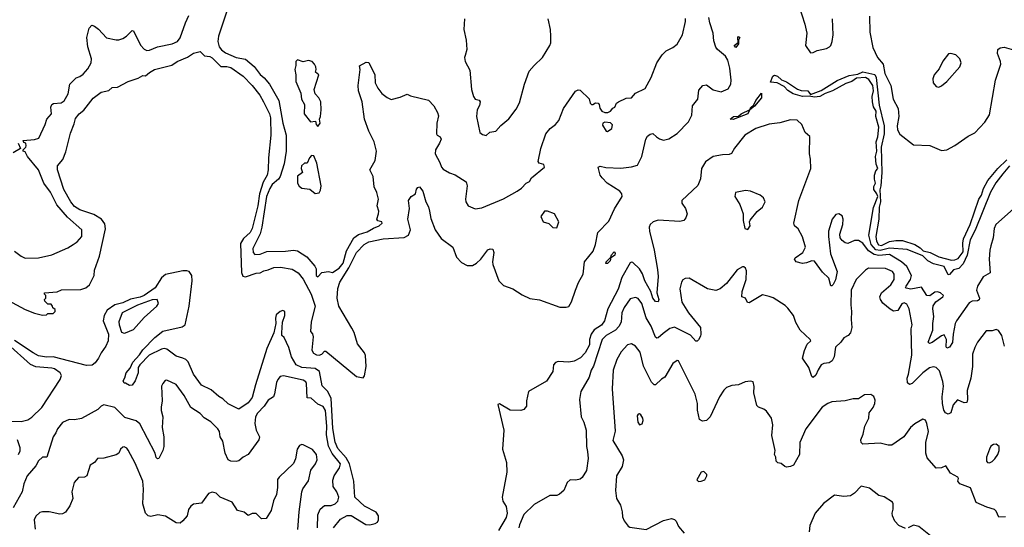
# Model space of a CAD drawing. Extents: x 1954683 to 2060285, y 904798 to 1016299.
# Tile 67 of 256: x 1994264 to 2001635, y 912959 to 916759. Entities that reach past the tile are written whole.
import ezdxf

# ---------------------------------------------------------------- set-up
doc = ezdxf.new("R2010")
doc.units = 0

msp = doc.modelspace()

# ---------------------------------------------------------------- linework, layer by layer
at = {"layer": '0CON10XD'}
for points in [[(1995822.5, 916845), (1995751.4, 916635), (1995746.6, 916595), (1995757.5, 916555), (1995774, 916534), (1995805, 916511.2), (1995885, 916476.2), (1995955, 916463.2), (1996018.7, 916408.7), (1996065, 916347.8), (1996095, 916324.5), (1996134.6, 916275), (1996203.4, 916153.4), (1996233.9, 915983.9), (1996259.3, 915895), (1996259.1, 915775), (1996245, 915678.8), (1996215.2, 915584.8), (1996202.2, 915565), (1996154, 915525), (1996135.5, 915495), (1996112.3, 915435), (1996077.9, 915205), (1996064.2, 915155.8), (1996009.1, 915045), (1996012.9, 915015), (1996025, 915001.9), (1996065, 915003.1), (1996115.4, 915024.6), (1996255, 915025.6), (1996312.9, 915032.9), (1996345, 915029.2), (1996412.4, 914982.4), (1996474, 914915), (1996483.8, 914895), (1996484.2, 914845), (1996495, 914833.3), (1996525, 914867.5), (1996575, 914874), (1996605, 914866.2), (1996655, 914897.9), (1996684.4, 914935), (1996710.8, 915029.2), (1996764.5, 915125.5), (1996799.5, 915150.5), (1996865, 915171.2), (1996912.4, 915197.6), (1996955.8, 915215), (1996978.8, 915235), (1996975, 915246.7), (1996945, 915254.3), (1996937.5, 915265), (1996950.9, 915305), (1996951.9, 915325), (1996940.8, 915365), (1996950.8, 915415), (1996938.1, 915465), (1996917, 915507), (1996911.4, 915585), (1996886, 915635), (1996925.6, 915705), (1996935.4, 915775), (1996917.9, 915845), (1996876.8, 915925), (1996846.2, 916015), (1996828.4, 916145), (1996800.8, 916225), (1996797.5, 916265), (1996812.9, 916385), (1996807, 916413), (1996858.3, 916441.7), (1996877.9, 916437.9), (1996923.3, 916345), (1996924.4, 916285), (1996944.4, 916245), (1996975, 916206.9), (1997016.2, 916176.2), (1997045, 916162.5), (1997112.1, 916177.9), (1997165, 916200.8), (1997189.1, 916189.1), (1997325.2, 916155.2), (1997364.3, 916115), (1997392.9, 916065), (1997398.3, 916038.3), (1997388.1, 915985), (1997384.3, 915905), (1997388.8, 915895), (1997411.3, 915881.3), (1997418.1, 915865), (1997407.3, 915835), (1997376, 915785), (1997375, 915753.8), (1997410.2, 915690.2), (1997422.2, 915655), (1997435, 915640), (1997482.8, 915612.8), (1997525, 915597.5), (1997606.9, 915545), (1997614.3, 915515), (1997602, 915415), (1997604.1, 915394.1), (1997622.5, 915365), (1997673.9, 915343.9), (1997725, 915350), (1997885, 915416.9), (1997987.5, 915475), (1998021.5, 915498.5), (1998055, 915535.8), (1998081.4, 915548.6), (1998096.1, 915573.9), (1998192.5, 915655), (1998187.5, 915675), (1998153.8, 915683.8), (1998146.7, 915696.7), (1998165.8, 915795), (1998204, 915905), (1998235.5, 915944.5), (1998276.2, 915975), (1998301.2, 916005), (1998334.3, 916095), (1998425, 916223.8), (1998445, 916233.8), (1998460.7, 916230.7), (1998527.3, 916167.3), (1998534.2, 916135), (1998543.8, 916125), (1998555.8, 916124.2), (1998575, 916136.7), (1998595, 916133.3), (1998603.3, 916125), (1998607.7, 916097.7), (1998622.9, 916072.9), (1998645, 916063.3), (1998666.4, 916063.6), (1998686.4, 916073.6), (1998705, 916097.5), (1998720, 916105), (1998732.5, 916135), (1998747.5, 916145), (1998805, 916171.2), (1998845, 916174), (1998875, 916208), (1998946.3, 916243.7), (1998992.5, 916325), (1999034.4, 916435), (1999074.1, 916495.9), (1999104, 916525), (1999155, 916550.8), (1999185, 916576), (1999225.3, 916644.7), (1999249.6, 916745), (1999247.8, 916767.8)], [(2000096.7, 916865), (2000142.5, 916725), (2000157, 916657), (2000146, 916565), (2000185, 916511.2)], [(1994664.2, 915075.8), (1994695, 915096.7), (1994730, 915135), (1994730, 915185), (1994620.8, 915280.8), (1994542.6, 915372.6), (1994495, 915467.5), (1994444.7, 915534.7), (1994405.5, 915635.5), (1994322.5, 915735), (1994305, 915770), (1994290, 915775), (1994290, 915785), (1994310, 915805), (1994312.5, 915815), (1994310, 915835), (1994295, 915840), (1994290, 915855), (1994375, 915860.8), (1994407.9, 915872.1), (1994455.3, 915974.7), (1994466.9, 916013.1), (1994502.5, 916055), (1994497.1, 916105), (1994504.4, 916125), (1994518.2, 916131.8), (1994575, 916136.8), (1994597.5, 916152.5), (1994626.6, 916205), (1994640, 916275), (1994687.6, 916322.4), (1994715, 916332.9), (1994739.2, 916350.8), (1994775, 916390.8), (1994799.2, 916435), (1994802.5, 916465), (1994774.7, 916555), (1994765.9, 916625), (1994783.5, 916696.5), (1994803.1, 916716.9), (1994825, 916710), (1994855, 916688.8), (1994915, 916622.9), (1994985, 916609.1), (1995005, 916608.5), (1995035, 916618.5), (1995063.7, 916636.3), (1995105, 916678), (1995115, 916676.2), (1995168.3, 916568.3), (1995195, 916538), (1995215, 916529.4), (1995235, 916530.6), (1995294.4, 916555.6), (1995405, 916577.1), (1995445.7, 916594.3), (1995466, 916624), (1995504.1, 916735.9), (1995530.9, 916789.1)], [(1997594.4, 916765), (1997589.5, 916685), (1997606.9, 916605), (1997610.8, 916535), (1997598.6, 916491.4), (1997594.2, 916475), (1997598, 916445), (1997635, 916380), (1997647.5, 916235), (1997661.1, 916185), (1997674.6, 916164.6), (1997705, 916156.2), (1997711.2, 916145), (1997705.7, 916115.7), (1997689.7, 916085), (1997682.9, 916035), (1997710, 915915), (1997728.3, 915898.3), (1997755, 915892.5), (1997783, 915917), (1997827.5, 915925), (1997865, 915966.2), (1997925, 916017.5), (1997981.7, 916088.3), (1998005.8, 916135.8), (1998042.2, 916275), (1998077.6, 916372.4), (1998115, 916416.2), (1998178.8, 916475), (1998233.8, 916565), (1998240, 916585), (1998240, 916635), (1998236.7, 916685), (1998220, 916765)], [(1999032.7, 915882.7), (1999055, 915865.8), (1999085, 915858), (1999125, 915867.5), (1999185, 915907.1), (1999271.9, 915995), (1999295.4, 916045), (1999300.6, 916115), (1999341.2, 916165), (1999348.3, 916231.7), (1999377.5, 916265), (1999405, 916271.2), (1999455, 916234.5), (1999515, 916218.6), (1999568.6, 916241.4), (1999588.9, 916275), (1999591.2, 916305), (1999580, 916395), (1999566.2, 916455), (1999547.3, 916485), (1999488.5, 916535), (1999475, 916554.2), (1999461.4, 916601.4), (1999455, 916658), (1999430.9, 916735), (1999424.3, 916775)], [(2000185, 916511.2), (2000205, 916514.2), (2000235, 916528), (2000305, 916542.9), (2000325.6, 916554.4), (2000336, 916565), (2000347.5, 916595), (2000354.3, 916644.3), (2000350, 916765)], [(2000627.1, 916785), (2000629.4, 916665), (2000651.7, 916551.7), (2000685.8, 916475), (2000728.6, 916425), (2000740, 916355), (2000787.1, 916265), (2000802.2, 916165), (2000840.4, 916095), (2000844.7, 916035), (2000834, 915965), (2000835.5, 915934.5), (2000852.9, 915902.9), (2000955, 915822.2), (2001077.7, 915817.7), (2001165, 915780), (2001205, 915783.8), (2001265, 915816.2), (2001365, 915887.5), (2001415, 915912.5), (2001489.1, 915990.9), (2001525, 916047.5), (2001570.6, 916305), (2001609.2, 916425), (2001607, 916447), (2001583.8, 916505), (2001586.7, 916535), (2001605, 916548.8), (2001635, 916552), (2001705, 916534)], [(1999625, 916550), (1999613.9, 916565), (1999642, 916588), (1999639.4, 916625), (1999645, 916634), (1999655.5, 916625.5), (1999646, 916605), (1999645, 916577.5), (1999625, 916550)], [(1993922.9, 914792.9), (1994305, 914590), (1994375, 914562.5), (1994435, 914547.5), (1994465, 914550), (1994475, 914560), (1994515, 914560), (1994530, 914575), (1994528.3, 914588.3), (1994511.7, 914601.7), (1994510, 914615), (1994498.3, 914628.3), (1994475, 914630), (1994451.7, 914651.7), (1994450, 914665), (1994460, 914675), (1994460, 914695), (1994450, 914705), (1994450, 914715), (1994545, 914722.5), (1994577, 914737), (1994721.2, 914738.8), (1994759.2, 914750.8), (1994786.9, 914773.1), (1994820.8, 914845), (1994822.9, 914885), (1994861.6, 914988.4), (1994907.4, 915192.6), (1994900.6, 915230.6), (1994876.6, 915266.6), (1994820.1, 915300.1), (1994714.4, 915335), (1994675, 915360.4), (1994646.4, 915395), (1994595, 915487.1), (1994547.5, 915635), (1994547.9, 915665), (1994586.8, 915713.2), (1994609.7, 915770.3), (1994645, 915910), (1994671.9, 915978.1), (1994681.1, 916018.9), (1994710, 916055), (1994745, 916082), (1994815, 916170.8), (1994875, 916216), (1994931.7, 916228.3), (1994955, 916250), (1994995, 916254), (1995075, 916295.8), (1995149.7, 916320.3), (1995185, 916340), (1995205, 916338.6), (1995235, 916364.3), (1995272.5, 916385), (1995402.5, 916417.5), (1995443.8, 916445), (1995521.3, 916478.7), (1995565, 916508.8), (1995615, 916520), (1995647.6, 916487.6), (1995687.1, 916482.9), (1995705, 916474.5), (1995769.3, 916409.3), (1995815, 916408.8), (1995845, 916401.5), (1995936.7, 916335), (1996005, 916265.4), (1996060.7, 916195), (1996088.7, 916145), (1996133.4, 916055), (1996141.4, 916025), (1996144, 915895), (1996126.7, 915725), (1996125.3, 915634.7), (1996116, 915595), (1996087.2, 915542.8), (1996059.8, 915455), (1996046.7, 915365), (1996003.3, 915195), (1995988.3, 915165), (1995939.4, 915120.6), (1995915.8, 915084.2), (1995925.2, 914865.2), (1995935, 914840), (1995955, 914833.6), (1996035, 914860.3), (1996065, 914862.9), (1996091.4, 914878.6), (1996125, 914885.5), (1996166.6, 914903.4), (1996216.7, 914906.7), (1996305, 914891.1), (1996348.6, 914865), (1996385.8, 914815.8), (1996447, 914705), (1996475.3, 914615), (1996446.8, 914496.8), (1996441.2, 914425), (1996455, 914406.2), (1996460.6, 914385), (1996451, 914285), (1996462.5, 914262.5), (1996485, 914249.5), (1996505, 914247.1), (1996525.7, 914254.3), (1996545, 914277.3), (1996555, 914277.1), (1996785, 914088.9), (1996835, 914078), (1996845, 914093.3), (1996857.3, 914162.7), (1996852.7, 914245), (1996844.7, 914265), (1996792.8, 914332.8), (1996766.8, 914416.8), (1996750.3, 914450.3), (1996653.5, 914615), (1996639.8, 914675), (1996646, 914746), (1996661.3, 914795), (1996728.8, 914901.2), (1996785.7, 915015), (1996842.1, 915075), (1996877.1, 915095), (1996985, 915118.9), (1997141.7, 915128.3), (1997175.2, 915144.8), (1997188.7, 915185), (1997171, 915265), (1997182, 915345), (1997175.7, 915405), (1997194.5, 915435.5), (1997226.7, 915455), (1997235, 915490), (1997245, 915502.5), (1997256.4, 915506.4), (1997281.2, 915475), (1997304.2, 915394.2), (1997325, 915357.5), (1997331.9, 915325), (1997341.4, 915271.4), (1997373.6, 915185), (1997420, 915120), (1997505.8, 915055.8), (1997535, 914981.2), (1997571.7, 914941.7), (1997615, 914918.6), (1997655, 914920), (1997684.2, 914935), (1997716.9, 914965), (1997769.1, 915035), (1997785, 915043.8), (1997805, 915040), (1997812.5, 915015), (1997803.1, 914945), (1997805.6, 914925), (1997850, 914805), (1997885, 914769.2), (1997955, 914742.9), (1998025, 914699.2), (1998082.6, 914672.6), (1998155, 914662.5), (1998307.3, 914607.3), (1998355, 914605.7), (1998375, 914611.4), (1998395, 914647.5), (1998425.8, 914734.2), (1998447.6, 914792.4), (1998481.8, 914855), (1998493.1, 914945), (1998556.9, 915025), (1998575.4, 915075), (1998592.1, 915165), (1998675, 915250), (1998716.2, 915343.8), (1998773.6, 915435), (1998771.8, 915455), (1998756.7, 915475), (1998663.1, 915535), (1998625.7, 915575), (1998610.8, 915595), (1998594.1, 915655.9), (1998608.8, 915661.2), (1998653, 915653), (1998765, 915647.8), (1998845, 915657.5), (1998889.5, 915670.5), (1998921.5, 915735), (1998952.5, 915865), (1998963.7, 915886.3), (1998985, 915902.5), (1999005, 915905.7), (1999032.7, 915882.7)], [(2001145, 916253.3), (2001165, 916262.5), (2001205, 916296.7), (2001303.3, 916405), (2001311.2, 916435), (2001303.3, 916465), (2001272.5, 916495), (2001235, 916506.7), (2001217, 916503), (2001175, 916447.5), (2001148.8, 916391.2), (2001111.2, 916345), (2001100, 916315), (2001102.5, 916285), (2001125, 916257.5), (2001145, 916253.3)], [(1996495, 915960), (1996512.5, 915985), (1996507.5, 916015), (1996515.9, 916034.1), (1996522, 916085), (1996518, 916145), (1996502.5, 916175), (1996476, 916205), (1996468.8, 916235), (1996502.5, 916345), (1996477.5, 916365), (1996483.3, 916385), (1996480, 916405), (1996472, 916425), (1996453.3, 916445), (1996425, 916453.8), (1996385, 916442.5), (1996345, 916457.5), (1996332.5, 916445), (1996332.5, 916415), (1996324, 916385), (1996332, 916345), (1996330.8, 916295), (1996368.8, 916208.8), (1996374.4, 916165), (1996396, 916125), (1996392.5, 916055), (1996440, 915995), (1996478.3, 915998.3), (1996483, 915973), (1996495, 915960)], [(2001674.1, 915665.9), (2001623.3, 915605), (2001572, 915538), (2001531.6, 915468.4), (2001417.8, 915182.2), (2001379.7, 915110.3), (2001357, 914995), (2001328.3, 914931.7), (2001295, 914897.3), (2001254.3, 914885.7), (2001225, 914851.2), (2001215, 914850), (2001185, 914911.2), (2001105, 914931.2), (2001064.1, 914954.1), (2001025, 914991.3), (2000908, 915038), (2000775, 915049.1), (2000705, 915030.7), (2000672.4, 915035), (2000638.5, 915075), (2000622.3, 915145), (2000655, 915353.3), (2000688.1, 915435), (2000682.1, 915455), (2000657.7, 915487.7), (2000658.8, 915511.2), (2000670.5, 915535), (2000662.8, 915565), (2000664.3, 915595), (2000673.4, 915626.6), (2000687.8, 915645), (2000675, 915676.7), (2000671.2, 915735), (2000680, 915775), (2000675.3, 915845), (2000687.9, 915882.1), (2000696.5, 915955), (2000673.6, 916035), (2000677.3, 916075), (2000656, 916106), (2000648.6, 916145), (2000646.4, 916185), (2000656.1, 916225), (2000650.8, 916265), (2000622.2, 916312.2), (2000595, 916324.8), (2000527.9, 916322.1), (2000495, 916296), (2000449.4, 916280.6), (2000348.9, 916225), (2000294.3, 916205.7), (2000255, 916183.8), (2000215, 916177.9), (2000175, 916187.5), (2000125, 916183.1), (2000055, 916204.2), (2000015, 916228), (1999987.8, 916257.8), (1999935, 916287.3), (1999885, 916291.2), (1999903.2, 916335), (1999915, 916343.5), (1999936.2, 916336.2), (1999968.5, 916308.5), (2000005, 916294.2), (2000088.1, 916238.1), (2000115, 916228.6), (2000163.8, 916225), (2000185, 916198.8), (2000265, 916228.2), (2000385, 916304.7), (2000475, 916341.8), (2000538.3, 916351.7), (2000575, 916369.2), (2000665, 916347.3), (2000676.8, 916325), (2000699.5, 916119.5), (2000735.2, 915965), (2000736, 915905), (2000713.2, 915805), (2000717.3, 915615), (2000710.7, 915515), (2000703.8, 915485), (2000707.7, 915395), (2000699.2, 915355), (2000695.5, 915265), (2000674.2, 915135), (2000679.7, 915099.7), (2000693.7, 915073.7), (2000715, 915068.3), (2000775, 915097.5), (2000823.1, 915106.9), (2000873.3, 915105), (2000965, 915075.6), (2001005, 915051.9), (2001029.1, 915029.1), (2001081.5, 915015), (2001145, 914984.4), (2001239.4, 914959.4), (2001265, 914960.2), (2001289.8, 914970.2), (2001328.5, 915021.5), (2001323.8, 915085), (2001330.6, 915119.4), (2001381, 915225), (2001445, 915414.3), (2001465.5, 915445.5), (2001479.1, 915495), (2001511.4, 915555), (2001586.5, 915645), (2001655, 915710.8)], [(1999605, 916012.3), (1999584, 916015), (1999609.2, 916035), (1999645, 916037.5), (1999665.8, 916055), (1999733, 916087), (1999735, 916100), (1999759.1, 916120.9), (1999775, 916153.1), (1999818.8, 916208.8), (1999816.7, 916175), (1999765, 916111.1), (1999728.3, 916081.7), (1999715.3, 916055), (1999605, 916012.3)], [(2001705, 915343.3), (2001572.9, 915225), (2001560, 915195), (2001552.9, 915125), (2001535.6, 915065), (2001526.8, 915033.2), (2001521.4, 914965), (2001530.6, 914865), (2001476.9, 914835), (2001434.6, 914765), (2001426.4, 914733.6), (2001448.7, 914675), (2001447.4, 914662.6), (2001435, 914653.3), (2001395, 914651.2), (2001371.7, 914638.3), (2001276.4, 914505), (2001267.1, 914485), (2001252.1, 914405), (2001246.4, 914343.6), (2001225, 914307.8), (2001205, 914300), (2001199.2, 914309.2), (2001202, 914365), (2001185, 914399.2), (2001165, 914391.8), (2001095, 914341.9), (2001075, 914335.6), (2001065, 914343.8), (2001101, 914435), (2001099.4, 914485), (2001107, 914537), (2001100, 914595), (2001103.6, 914616.4), (2001122.3, 914647.7), (2001176.4, 914685), (2001180.5, 914695), (2001158.1, 914715), (2001135, 914722.5), (2001115, 914717.9), (2001078, 914692), (2001054.7, 914694.7), (2001015, 914757.7), (2000935, 914740.7), (2000899.5, 914749.5), (2000895.5, 914755), (2000900, 914765), (2000934, 914815), (2000939.5, 914845), (2000905, 914911.1), (2000865.7, 914945), (2000775, 915001.6), (2000695, 914992.9), (2000661.7, 915001.7), (2000619.5, 915029.5), (2000575, 915085.3), (2000545, 915106.1), (2000515, 915105.5), (2000465, 915084.4), (2000445, 915088.6), (2000422, 915105), (2000407.5, 915125), (2000404.2, 915154.2), (2000426.7, 915225), (2000429.4, 915265), (2000420.3, 915290.3), (2000396.1, 915306.1), (2000375, 915301.2), (2000345.8, 915265), (2000320, 915175), (2000318.9, 915135), (2000334.6, 915005), (2000383.1, 914875), (2000371.9, 914811.9), (2000355, 914777.5), (2000345, 914766.2), (2000337, 914767), (2000320.8, 914825), (2000275, 914868), (2000215, 914950.8), (2000195, 914954.2), (2000155, 914938.1), (2000125, 914934.4), (2000077.3, 914947.3), (2000063.8, 914965), (2000068.8, 914975), (2000126.9, 915015), (2000146.4, 915055), (2000125, 915134), (2000093, 915193), (2000065.6, 915215.6), (2000059.4, 915235), (2000097.1, 915405), (2000186.5, 915645), (2000185.6, 915715.6), (2000176, 915755), (2000180, 915885), (2000143.8, 915915), (2000120, 915975), (2000085, 916005.6), (2000035, 916008.1), (1999954, 915986), (1999875, 915976.5), (1999774.8, 915945.2), (1999692.9, 915895), (1999615, 915796), (1999593.6, 915756.4), (1999575, 915749.1), (1999525, 915747.6), (1999455, 915734.2), (1999397.3, 915695), (1999369.6, 915645), (1999361.8, 915568.2), (1999341.8, 915518.2), (1999220, 915405), (1999221.2, 915385), (1999248, 915345), (1999260, 915305), (1999252, 915275), (1999235, 915256.2), (1999205, 915247.1), (1999045, 915259.1), (1999006.2, 915245), (1998984.5, 915225.5), (1998975.8, 915205), (1998978.6, 915175), (1999014.7, 915034.7), (1999037.9, 914887.9), (1999044.7, 914835.3), (1999034.6, 914715), (1999048.9, 914665), (1999045, 914645.8), (1999025, 914649.2), (1999004.8, 914675), (1998988, 914725), (1998943.8, 914803.8), (1998927.3, 914857.3), (1998905, 914893.3), (1998855, 914940.6), (1998845, 914944.2), (1998835, 914939.2), (1998771.3, 914828.7), (1998745, 914741.9), (1998666.3, 914593.7), (1998642.7, 914505), (1998618.7, 914471.3), (1998565, 914436.2), (1998541.6, 914405), (1998529.1, 914365), (1998529.2, 914325), (1998497.1, 914265), (1998462.5, 914227.5), (1998415, 914203.1), (1998375, 914195.3), (1998295, 914201.1), (1998275, 914192.5), (1998261.4, 914175), (1998254.2, 914125), (1998207.7, 914052.3), (1998074.4, 913975), (1998059.4, 913905), (1998059.2, 913865), (1998038.5, 913841.5), (1998015, 913833.6), (1997935, 913835.6), (1997855, 913883.8), (1997842.9, 913877.1), (1997889.6, 913685), (1997879.7, 913545), (1997909.6, 913445), (1997912.1, 913372.1), (1997875.2, 913185), (1997881.9, 913155), (1997905.9, 913115.9), (1997913.7, 913065), (1997906.6, 913033.4), (1997849.8, 912935)], [(1998665, 915922.5), (1998697.5, 915945), (1998701.7, 915971.7), (1998686.4, 915986.4), (1998645, 915992.5), (1998630, 915985), (1998628.3, 915968.3), (1998653.6, 915923.6), (1998665, 915922.5)], [(1994253.6, 915833.6), (1994270, 915795), (1994215, 915762.5)], [(1996475, 915458.8), (1996505, 915462.5), (1996516.1, 915483.9), (1996520, 915515), (1996488, 915685), (1996465, 915740), (1996448.3, 915741.7), (1996433.3, 915725), (1996416, 915684), (1996395, 915683.8), (1996374.3, 915665), (1996372, 915645), (1996380, 915615), (1996345, 915587.5), (1996344.3, 915534.3), (1996355, 915512.5), (1996375, 915496.7), (1996435, 915490), (1996475, 915458.8)], [(1999715, 915189.2), (1999733.8, 915215), (1999727.5, 915245), (1999731.7, 915258.3), (1999786.1, 915323.9), (1999824.3, 915355.7), (1999844, 915395), (1999832, 915425), (1999808.8, 915445), (1999735, 915475.6), (1999698.8, 915481.2), (1999623.9, 915466.1), (1999616.7, 915435), (1999654.2, 915374.2), (1999681.2, 915305), (1999680, 915255), (1999694, 915195), (1999715, 915189.2)], [(1998285, 915200), (1998301.2, 915245), (1998266.7, 915305), (1998215, 915326.7), (1998192.5, 915325), (1998166.7, 915285), (1998183.3, 915245), (1998225, 915232.5), (1998255, 915203.3), (1998285, 915200)], [(1994225, 915026.2), (1994275, 914988), (1994304.4, 914974.4), (1994405, 914975.7), (1994505, 914998.6), (1994625, 915052), (1994664.2, 915075.8)], [(1998653.4, 914933.4), (1998654.7, 914945), (1998690, 914980), (1998695, 914998.6), (1998715, 915021.2), (1998720.8, 915010.8), (1998718.5, 914995), (1998695, 914978), (1998690, 914980), (1998685, 914954.4), (1998665, 914934.1), (1998653.4, 914933.4)], [(2001637.1, 914315), (2001616, 914395), (2001591.7, 914431.7), (2001575, 914440), (2001545, 914430), (2001499.5, 914430.5), (2001434.6, 914345.4), (2001413.9, 914306.1), (2001397.8, 914255), (2001397.9, 914162.1), (2001386, 914075), (2001356.3, 913983.7), (2001360.6, 913915), (2001355, 913892), (2001335, 913891.1), (2001285, 913914.3), (2001253.1, 913875), (2001234.8, 913815.2), (2001215, 913806.6), (2001195, 913815.4), (2001182.4, 913835), (2001172.6, 913885), (2001171.2, 913935), (2001180.5, 914015), (2001175, 914051.4), (2001149.4, 914129.4), (2001125, 914154.5), (2001105, 914160.9), (2001075, 914152.5), (2001025, 914115.6), (2000945, 914035.7), (2000925, 914028.8), (2000909.5, 914039.5), (2000907.1, 914075), (2000918.1, 914105), (2000943.3, 914246.7), (2000938.9, 914445), (2000944.4, 914475.6), (2000922.1, 914595), (2000905, 914629.2), (2000885, 914640), (2000868.9, 914631.1), (2000837.9, 914582.1), (2000805, 914577.5), (2000780.7, 914590.7), (2000725, 914637.8), (2000707.3, 914665), (2000704.5, 914685), (2000716.6, 914713.4), (2000785, 914774.6), (2000811.1, 914815), (2000810.6, 914855), (2000797.5, 914875), (2000745, 914895.5), (2000617.7, 914897.7), (2000595, 914884), (2000525.5, 914814.5), (2000487.8, 914735), (2000486.5, 914625), (2000492.1, 914575), (2000487.8, 914515), (2000494.4, 914455), (2000484.5, 914415.5), (2000466.2, 914395), (2000435, 914378), (2000411.4, 914345), (2000371.9, 914308.1), (2000362.2, 914235), (2000346.9, 914205), (2000325, 914190), (2000284.4, 914185.6), (2000265, 914175.8), (2000241.2, 914138.8), (2000225, 914098.8), (2000205, 914080), (2000195, 914087.5), (2000171.2, 914155), (2000124, 914225), (2000138.5, 914281.5), (2000160.5, 914329.5), (2000187.5, 914355), (2000182.5, 914365), (2000106.7, 914435), (2000075, 914492.5), (2000058, 914545), (2000015, 914600), (1999995, 914620), (1999905.7, 914675.7), (1999875.9, 914685.9), (1999825, 914698.8), (1999725, 914640), (1999712.7, 914642.7), (1999697.5, 914675), (1999670, 914685), (1999672.9, 914725), (1999704, 914815), (1999705, 914880), (1999698.3, 914898.3), (1999685, 914910), (1999675, 914910), (1999635, 914887.5), (1999556.7, 914785), (1999507.5, 914745), (1999475, 914731.4), (1999413.3, 914745), (1999275, 914823.3), (1999245, 914822.5), (1999228.3, 914811.7), (1999218, 914795), (1999206.9, 914745), (1999222.2, 914645), (1999271.1, 914565), (1999361.4, 914455), (1999364.2, 914405.8), (1999359.7, 914390.3), (1999345, 914363.3), (1999335, 914352.5), (1999325, 914352.5), (1999286.2, 914396.2), (1999165, 914456.2), (1999131.7, 914448.3), (1999080.6, 914409.4), (1999045, 914376.5), (1999035, 914374.4), (1999023.1, 914383.1), (1998990.4, 914465), (1998955, 914526), (1998922.1, 914635), (1998895, 914671.4), (1998875, 914678.1), (1998835, 914668.1), (1998788.5, 914605), (1998772.2, 914565), (1998765.9, 914494.1), (1998748.8, 914461.2), (1998723.3, 914435), (1998654.4, 914395), (1998624.7, 914365.3), (1998559.6, 914165), (1998541.2, 914135), (1998527.6, 914082.4), (1998464.3, 913975), (1998454.4, 913915), (1998468.6, 913785), (1998487.8, 913745), (1998505.6, 913685), (1998508.5, 913565), (1998515.9, 913525.9), (1998520.6, 913475), (1998508, 913385), (1998475, 913332.5), (1998459.5, 913320.5), (1998428.3, 913311.7), (1998385, 913313.3), (1998363.3, 913295), (1998337.5, 913235), (1998305, 913207.5), (1998285, 913197.5), (1998233, 913197), (1998115, 913130), (1998038, 913055), (1998005, 912977.5), (1998001.2, 912955)], [(1996950.5, 913045), (1996932.3, 913072.3), (1996845, 913117.2), (1996774, 913185), (1996765.6, 913305), (1996734.1, 913435), (1996708.7, 913478.7), (1996645, 913549.3), (1996625, 913597.1), (1996607.6, 913697.6), (1996596.7, 913925), (1996568.2, 913978.2), (1996528.6, 914018.6), (1996507.9, 914125), (1996475, 914148.1), (1996375, 914156), (1996334.6, 914174.6), (1996299.6, 914235), (1996278, 914305), (1996245, 914378.6), (1996227.1, 914395), (1996225.5, 914415), (1996231.4, 914495), (1996248.1, 914545), (1996248, 914575), (1996235, 914580.8), (1996215, 914575.5), (1996185, 914549.2), (1996177.8, 914525), (1996181.1, 914485), (1996165.5, 914415), (1996113.7, 914296.3), (1996028.7, 914025), (1996005, 913930.8), (1995975, 913890), (1995905, 913844.4), (1995825, 913883.3), (1995785, 913921.5), (1995755, 913938.9), (1995698, 913988), (1995625, 914022.7), (1995564.1, 914104.1), (1995525, 914196.5), (1995506.7, 914215), (1995485, 914224), (1995435, 914239.4), (1995365, 914292.5), (1995345, 914296.8), (1995325, 914291.3), (1995232.4, 914247.6), (1995162.5, 914175), (1995150.9, 914155), (1995150.4, 914115), (1995129.6, 914055), (1995105, 914022.9), (1995085, 914020), (1995055, 914037.5), (1995045, 914037.5), (1995037.5, 914055), (1995051.7, 914078.3), (1995061.2, 914115), (1995090.5, 914149.5), (1995110, 914195), (1995160.4, 914249.6), (1995185, 914288.4), (1995275, 914379.5), (1995335, 914427.9), (1995480.6, 914459.4), (1995502.7, 914475), (1995533.2, 914615), (1995556.3, 914803.7), (1995552.5, 914845), (1995533, 914873), (1995515, 914879.5), (1995485, 914878.5), (1995355, 914850.9), (1995325, 914825.2), (1995278.3, 914751.7), (1995195, 914694.1), (1995165, 914681.8), (1995093.3, 914666.7), (1995035, 914638.7), (1994975.5, 914624.5), (1994920, 914585), (1994896.2, 914543.8), (1994889.3, 914505), (1994928.7, 914405), (1994925.5, 914355), (1994910, 914315), (1994874.7, 914265.3), (1994855, 914225.3), (1994829, 914191), (1994807, 914173), (1994765, 914170), (1994515, 914234.9), (1994465, 914233.3), (1994405, 914242.8), (1994365, 914264.2), (1994225, 914357.2)], [(1995045, 914411.2), (1995055, 914413.8), (1995115, 914440), (1995195, 914529.2), (1995290, 914615), (1995303.3, 914635), (1995292.5, 914665), (1995255, 914661.4), (1995145, 914622.1), (1995030, 914565), (1995005.9, 914495.9), (1995008.1, 914475), (1995025, 914420), (1995045, 914411.2)], [(1994135, 913753.6), (1994275, 913751.2), (1994325.3, 913764.7), (1994355, 913783.1), (1994428.5, 913855), (1994568.1, 914065), (1994575.8, 914095), (1994568, 914115), (1994525, 914144.4), (1994505, 914151.2), (1994385, 914161.1), (1994345, 914177.8), (1994172.9, 914332.9)], [(2001645, 913036.7), (2001595.5, 913035.5), (2001575, 913080), (2001562.8, 913092.8), (2001505, 913110), (2001425, 913144), (2001383.3, 913253.3), (2001302.5, 913285), (2001287.5, 913305), (2001292.5, 913325), (2001287.5, 913335), (2001233.3, 913365), (2001198.3, 913418.3), (2001165, 913403.3), (2001125, 913402.5), (2001058, 913478), (2001047.5, 913515), (2001046.9, 913595), (2001066.9, 913675), (2001055.6, 913735.6), (2001045, 913760), (2001025, 913768.8), (2000965, 913733.3), (2000934, 913705), (2000882.9, 913637.1), (2000792.5, 913575), (2000765, 913574.3), (2000705, 913589.4), (2000575, 913582), (2000563.1, 913593.1), (2000561.4, 913615), (2000578.1, 913655), (2000592.2, 913715), (2000621.1, 913775), (2000624.3, 913815), (2000654, 913855), (2000666, 913885), (2000669.5, 913909.5), (2000658.3, 913938.3), (2000635, 913953.3), (2000589.3, 913950.7), (2000545, 913921.2), (2000505, 913921.2), (2000445, 913905.7), (2000345, 913898.6), (2000313.6, 913886.4), (2000272.4, 913857.6), (2000148.5, 913695), (2000103.8, 913595), (2000100.9, 913505), (2000056, 913425), (2000035, 913414), (2000005, 913410), (1999993, 913413), (1999965.9, 913435.9), (1999940.7, 913440.7), (1999926.7, 913455), (1999924.2, 913485), (1999914.3, 913505), (1999920.8, 913535), (1999894.2, 913645), (1999901.4, 913725), (1999892, 913775), (1999855, 913828.8), (1999834.2, 913844.2), (1999795, 913858.8), (1999781.7, 913871.7), (1999761.2, 913965), (1999763, 914013), (1999755, 914047.5), (1999735, 914052.5), (1999695, 914046.7), (1999645, 914026.2), (1999595, 914021.2), (1999555, 914006.7), (1999535, 913986.7), (1999504.2, 913935), (1999434.1, 913785.9), (1999405, 913757.5), (1999375, 913752.5), (1999353.8, 913765), (1999339.2, 913835), (1999338.1, 913885), (1999320, 913955), (1999196.2, 914205), (1999185, 914208.8), (1999154, 914185), (1999095, 914083.8), (1999068.3, 914068.3), (1999025, 914026.2), (1999015, 914026.2), (1998995, 914044.2), (1998933.1, 914165), (1998909.1, 914269.1), (1998875, 914316), (1998845, 914332), (1998815, 914324), (1998767.4, 914272.6), (1998735, 914216.2), (1998707.9, 914135), (1998700, 913995), (1998721.1, 913678.9), (1998705, 913610), (1998773.7, 913493.7), (1998784.5, 913464.5), (1998773.3, 913415), (1998732.9, 913345), (1998724.6, 913234.6), (1998732.5, 913175), (1998761.9, 913125), (1998774.4, 913075.6)], [(1996492.5, 912955), (1996497, 913053), (1996514, 913096), (1996545, 913121.1), (1996595, 913122.1), (1996625.3, 913134.7), (1996645.6, 913155), (1996653.3, 913185), (1996639.1, 913225), (1996610, 913265), (1996608.7, 913311.3), (1996618.5, 913345), (1996658.7, 913405), (1996665.3, 913435), (1996602.5, 913512.5), (1996576.3, 913566.3), (1996561.5, 913651.5), (1996563.6, 913715), (1996553.3, 913833.3), (1996535, 913863.1), (1996495, 913881.9), (1996445, 913926), (1996415, 913927.5), (1996410, 914035), (1996405, 914048.1), (1996385, 914060), (1996238.3, 914091.7), (1996215, 914088.6), (1996195.3, 914064.7), (1996187.3, 914042.8), (1996172.4, 913957.6), (1996165, 913936), (1996125, 913910), (1996094.7, 913865.3), (1996045, 913814.3), (1996028.2, 913785), (1996023.8, 913735), (1996035.5, 913685), (1996060, 913635), (1996054.2, 913615), (1995975, 913504), (1995936.2, 913485), (1995904.2, 913455.8), (1995885, 913450.8), (1995845, 913453.1), (1995824.4, 913465), (1995802.5, 913515), (1995784.5, 913604.5), (1995764.4, 913635), (1995759.4, 913675), (1995747.1, 913695), (1995695, 913749.2), (1995645, 913778), (1995615, 913810), (1995544.6, 913854.6), (1995495, 913946), (1995435, 914028), (1995365, 914060), (1995352.7, 914057.3), (1995334.3, 914035.7), (1995326, 914015), (1995330.6, 913905), (1995322.2, 913857.8), (1995322.2, 913832.2), (1995334.3, 913785), (1995330.9, 913705), (1995343, 913637), (1995342.5, 913565), (1995335.8, 913534.2), (1995305, 913474), (1995295, 913472.5), (1995285, 913482), (1995277.5, 913515), (1995164.2, 913734.2), (1995135, 913755.5), (1995051.5, 913781.5), (1994975.8, 913855.8), (1994895, 913875.7), (1994875, 913866), (1994850, 913840), (1994727.1, 913772.9), (1994675, 913762.3), (1994634.6, 913765.4), (1994585, 913743.3), (1994546.5, 913695), (1994535.5, 913665), (1994514.5, 913635), (1994468, 913485), (1994435, 913484.5), (1994405, 913457.1), (1994385, 913419.2), (1994320, 913345), (1994295.6, 913284.4), (1994282.3, 913225), (1994215, 913104.2)], [(1998905, 913726.7), (1998925, 913732.5), (1998932.3, 913757.7), (1998928.6, 913775), (1998915, 913801.2), (1998905, 913808.8), (1998895, 913806.2), (1998887.5, 913792.5), (1998890.8, 913745), (1998905, 913726.7)], [(1994255.4, 913505), (1994267.6, 913532.4), (1994268.4, 913555), (1994247.3, 913615)], [(1996346.6, 912943.4), (1996355.3, 913074.7), (1996375.4, 913224.6), (1996383.8, 913246.2), (1996425, 913306.7), (1996442.7, 913387.3), (1996479.4, 913435), (1996491.9, 913465), (1996485.6, 913505), (1996455, 913542.5), (1996385, 913576.2), (1996375, 913578.8), (1996359.5, 913570.5), (1996342.5, 913545), (1996327.9, 913472.1), (1996313.2, 913436.8), (1996206, 913335), (1996195, 913316), (1996192.9, 913257.1), (1996186.2, 913203.8), (1996163.6, 913156.4), (1996146.4, 913083.6), (1996110, 913025), (1996075, 913023.3), (1996035, 913062.5), (1996005, 913062.5), (1995975, 913047.5), (1995945, 913071.4), (1995895, 913084), (1995855, 913146), (1995765.8, 913185.8), (1995735, 913214), (1995705, 913221.2), (1995678.3, 913211.7), (1995625, 913140), (1995565, 913132), (1995545, 913116), (1995527.9, 913092.1), (1995518.8, 913045), (1995485, 913006.7), (1995465, 912991.2), (1995435, 912992.5), (1995355, 913042.9), (1995297.3, 913052.7), (1995245, 913040), (1995225, 913046), (1995205, 913063.8), (1995184.7, 913135), (1995190.4, 913245), (1995185.5, 913305), (1995129.1, 913439.1), (1995076.6, 913536.6), (1995065, 913551.2), (1995045, 913561.2), (1995035, 913560), (1995017.5, 913545), (1995006.2, 913515), (1994987.3, 913502.7), (1994894, 913476), (1994847.5, 913475), (1994825, 913443.3), (1994791.2, 913425), (1994766.7, 913345), (1994750, 913335), (1994705, 913330.8), (1994670.8, 913295), (1994653.3, 913223.3), (1994660.8, 913175), (1994640, 913120), (1994607.5, 913072.5), (1994585, 913060), (1994565, 913057.5), (1994485, 913075.8), (1994435, 913075.8), (1994415, 913068.8), (1994385, 913043.3), (1994371.2, 913015), (1994380.8, 912945)], [(2001525, 913442.5), (2001545, 913452.5), (2001565, 913472.5), (2001586.2, 913505), (2001596.2, 913535), (2001597.5, 913565), (2001575, 913582.5), (2001555, 913580), (2001535, 913566.7), (2001523.8, 913545), (2001503.3, 913485), (2001502.5, 913455), (2001510, 913445), (2001525, 913442.5)], [(1999345, 913301.2), (1999365, 913304), (1999393.3, 913315), (1999407.5, 913345), (1999407.5, 913355), (1999385, 913376.2), (1999365, 913372.5), (1999332.5, 913315), (1999345, 913301.2)], [(2000895, 912951.2), (2000845, 912972.5), (2000814.6, 913004.6), (2000797.5, 913045), (2000795.8, 913065), (2000803.8, 913095), (2000803.6, 913133.6), (2000797.7, 913147.7), (2000737, 913187), (2000695, 913198), (2000625, 913252.5), (2000565, 913266.7), (2000515, 913214), (2000485, 913195.8), (2000435, 913188.8), (2000365, 913200), (2000283, 913137), (2000218.8, 913065), (2000178.3, 912971.7), (2000174.4, 912925)], [(1996612.3, 912955), (1996665, 913019.1), (1996715, 913047.2), (1996745, 913048.2), (1996855, 912980.8), (1996885, 912976.3), (1996925, 912986.4), (1996941.9, 912998.1), (1996950.5, 913015), (1996950.5, 913045)], [(1998774.4, 913075.6), (1998777.9, 913037.9), (1998788.6, 913008.6), (1998818.3, 912968.3), (1998831.2, 912961.2), (1998955, 912942.9), (1999085, 913009.2), (1999145, 913024.4), (1999165, 913018), (1999178, 913005), (1999197.1, 912965), (1999238.8, 912915)], [(2001096.2, 912885), (2000995, 912964), (2000955, 912976), (2000915, 912953.8)]]:
    msp.add_lwpolyline(points, dxfattribs=at)

doc.saveas('drawing.dxf')
